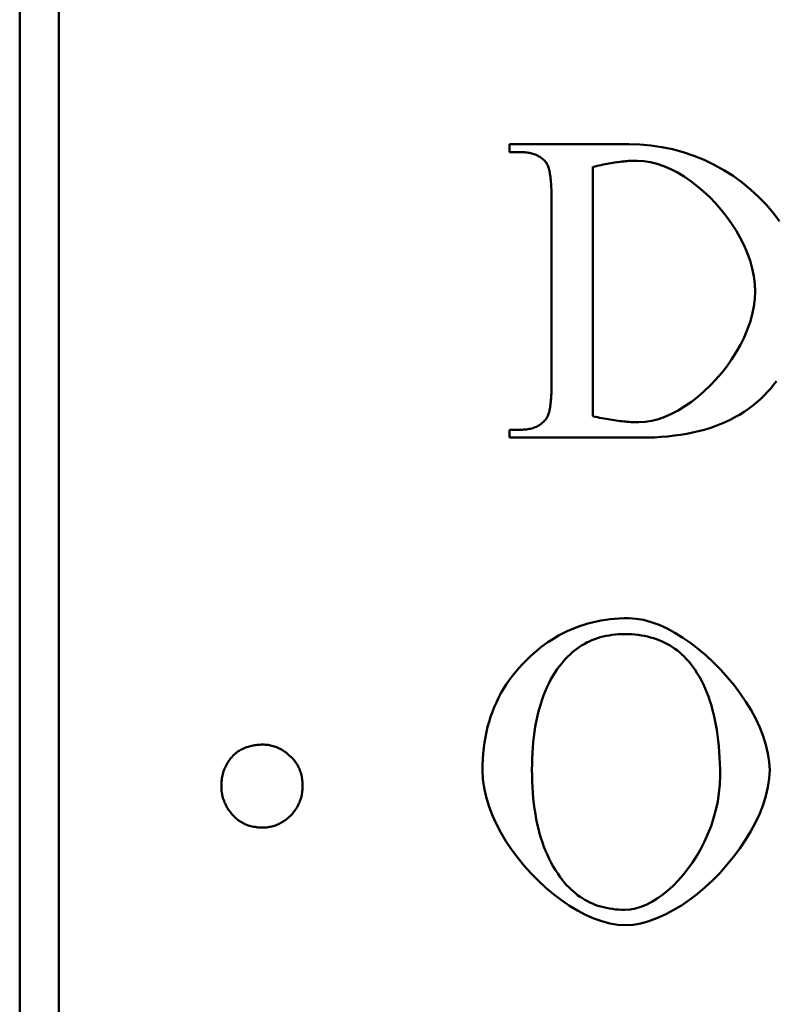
# Model space of a CAD drawing. Header units: millimetres. Extents: x 163 to 2699, y 224 to 730.
# Tile 52 of 168: x 201.46 to 205.33, y 478.64 to 483.67. Entities that reach past the tile are written whole.
import ezdxf

# ---------------------------------------------------------------- set-up
doc = ezdxf.new("R2010")
doc.units = ezdxf.units.MM
doc.layers.add('可見 (ISO)', color=7, linetype='Continuous', lineweight=50)

msp = doc.modelspace()

# ---------------------------------------------------------------- linework, layer by layer
at = {"layer": '可見 (ISO)'}
for p, q in [((201.4645, 438.7216), (201.4645, 514.7216)), ((201.6645, 514.7216), (201.6645, 438.7216)), ((203.9696, 483.0352), (204.5799, 483.0352)), ((203.9696, 482.9948), (203.9696, 483.0352)), ((204.026, 482.9948), (203.9696, 482.9948)), ((204.3961, 482.9188), (204.3961, 481.6443)), ((204.1841, 481.8011), (204.1841, 482.7693)), ((203.9696, 481.5756), (204.026, 481.5756)), ((203.9696, 481.5352), (203.9696, 481.5756)), ((204.64, 481.5352), (203.9696, 481.5352))]:
    msp.add_line(p, q, dxfattribs=at)
at = {"layer": '可見 (ISO)', "flags": 128}
for points in [[(204.5799, 483.0352), (204.636, 483.0336), (204.6921, 483.0287), (204.748, 483.0205), (204.8035, 483.009), (204.8582, 482.9942), (204.912, 482.9761), (204.9646, 482.9548), (205.0159, 482.9304), (205.0655, 482.903), (205.1132, 482.8727), (205.1589, 482.8397), (205.2023, 482.8042), (205.2433, 482.7664), (205.2816, 482.7267), (205.317, 482.6851), (205.3495, 482.6422)], [(204.1534, 482.9457), (204.1498, 482.9497), (204.146, 482.9536), (204.1421, 482.9572), (204.138, 482.9607), (204.1338, 482.964), (204.1294, 482.9672), (204.1249, 482.9702), (204.1202, 482.973), (204.1154, 482.9756), (204.1105, 482.9781), (204.1054, 482.9804), (204.1001, 482.9825), (204.0948, 482.9845), (204.0892, 482.9862), (204.0836, 482.9879), (204.0777, 482.9893), (204.0718, 482.9906), (204.0657, 482.9917), (204.0594, 482.9926), (204.053, 482.9934), (204.0465, 482.994), (204.0398, 482.9944), (204.033, 482.9947), (204.026, 482.9948)], [(204.1841, 482.7693), (204.184, 482.7808), (204.1839, 482.792), (204.1836, 482.8028), (204.1832, 482.8133), (204.1828, 482.8234), (204.1822, 482.8331), (204.1815, 482.8425), (204.1807, 482.8515), (204.1798, 482.8601), (204.1788, 482.8684), (204.1776, 482.8763), (204.1764, 482.8838), (204.1751, 482.891), (204.1737, 482.8978), (204.1721, 482.9043), (204.1705, 482.9103), (204.1687, 482.916), (204.1669, 482.9214), (204.1649, 482.9264), (204.1628, 482.931), (204.1606, 482.9352), (204.1583, 482.9391), (204.1559, 482.9426), (204.1534, 482.9457)], [(204.6228, 482.9506), (204.6145, 482.9506), (204.6061, 482.9504), (204.5976, 482.9501), (204.5889, 482.9498), (204.5802, 482.9492), (204.5714, 482.9486), (204.5625, 482.9479), (204.5535, 482.9471), (204.5444, 482.9462), (204.5352, 482.9451), (204.5259, 482.9439), (204.5165, 482.9427), (204.507, 482.9413), (204.4974, 482.9398), (204.4877, 482.9382), (204.4779, 482.9365), (204.468, 482.9346), (204.4581, 482.9327), (204.448, 482.9307), (204.4378, 482.9285), (204.4275, 482.9262), (204.4171, 482.9239), (204.4067, 482.9214), (204.3961, 482.9188)], [(205.2258, 482.2827), (205.224, 482.3217), (205.2189, 482.361), (205.2107, 482.4005), (205.1995, 482.4399), (205.1854, 482.4791), (205.1688, 482.5179), (205.1496, 482.5562), (205.1283, 482.5937), (205.1048, 482.6303), (205.0794, 482.6659), (205.0522, 482.7001), (205.0235, 482.733), (204.9935, 482.7642), (204.9622, 482.7936), (204.9299, 482.8211), (204.8968, 482.8464), (204.863, 482.8694), (204.8287, 482.8899), (204.7941, 482.9077), (204.7594, 482.9227), (204.7247, 482.9347), (204.6903, 482.9434), (204.6563, 482.9488), (204.6228, 482.9506)], [(204.6314, 481.6136), (204.6638, 481.6155), (204.6969, 481.6209), (204.7305, 481.6297), (204.7643, 481.6417), (204.7984, 481.6568), (204.8323, 481.6747), (204.866, 481.6954), (204.8993, 481.7185), (204.932, 481.7439), (204.9639, 481.7715), (204.9948, 481.801), (205.0246, 481.8324), (205.0531, 481.8653), (205.08, 481.8997), (205.1052, 481.9353), (205.1286, 481.972), (205.1499, 482.0096), (205.1689, 482.0479), (205.1855, 482.0868), (205.1995, 482.1259), (205.2107, 482.1653), (205.219, 482.2047), (205.224, 482.2439), (205.2258, 482.2827)], [(205.334, 481.8235), (205.3198, 481.8051), (205.305, 481.787), (205.2895, 481.7693)], [(204.1596, 481.6369), (204.1616, 481.6401), (204.1635, 481.6437), (204.1653, 481.6475), (204.1671, 481.6517), (204.1687, 481.6562), (204.1703, 481.661), (204.1718, 481.6661), (204.1732, 481.6715), (204.1745, 481.6772), (204.1757, 481.6833), (204.1769, 481.6897), (204.178, 481.6963), (204.1789, 481.7033), (204.1798, 481.7107), (204.1806, 481.7183), (204.1814, 481.7262), (204.182, 481.7345), (204.1826, 481.7431), (204.183, 481.752), (204.1834, 481.7612), (204.1837, 481.7707), (204.1839, 481.7805), (204.184, 481.7907), (204.1841, 481.8011)], [(205.2895, 481.7693), (205.2713, 481.7502), (205.2524, 481.7319), (205.2327, 481.7144), (205.2122, 481.6977), (205.191, 481.6819), (205.1689, 481.6669), (205.1461, 481.6526), (205.1225, 481.6392), (205.0982, 481.6266), (205.0731, 481.6148), (205.0472, 481.6039), (205.0205, 481.5937), (204.993, 481.5844), (204.9648, 481.5758), (204.9358, 481.5681), (204.906, 481.5612), (204.8755, 481.5551), (204.8442, 481.5498), (204.8121, 481.5454), (204.7792, 481.5417), (204.7456, 481.5389), (204.7111, 481.5368), (204.6759, 481.5356), (204.64, 481.5352)], [(204.026, 481.5756), (204.0338, 481.5757), (204.0413, 481.5761), (204.0487, 481.5766), (204.0559, 481.5773), (204.0629, 481.5783), (204.0697, 481.5795), (204.0763, 481.5808), (204.0828, 481.5824), (204.089, 481.5843), (204.0951, 481.5863), (204.1009, 481.5885), (204.1066, 481.591), (204.112, 481.5936), (204.1173, 481.5965), (204.1224, 481.5996), (204.1273, 481.6029), (204.132, 481.6064), (204.1365, 481.6101), (204.1408, 481.614), (204.145, 481.6182), (204.1489, 481.6225), (204.1527, 481.6271), (204.1562, 481.6319), (204.1596, 481.6369)], [(204.3961, 481.6443), (204.4077, 481.6418), (204.4191, 481.6394), (204.4303, 481.6371), (204.4414, 481.6349), (204.4524, 481.6328), (204.4632, 481.6309), (204.4738, 481.629), (204.4843, 481.6272), (204.4947, 481.6256), (204.5049, 481.624), (204.5149, 481.6226), (204.5248, 481.6213), (204.5345, 481.6201), (204.5441, 481.6189), (204.5535, 481.6179), (204.5628, 481.617), (204.5719, 481.6162), (204.5808, 481.6155), (204.5896, 481.615), (204.5983, 481.6145), (204.6068, 481.6141), (204.6152, 481.6138), (204.6233, 481.6137), (204.6314, 481.6136)], [(204.0744, 480.416), (204.0922, 480.432), (204.1102, 480.4474), (204.1284, 480.462), (204.147, 480.476), (204.1659, 480.4892), (204.185, 480.5018), (204.2045, 480.5137), (204.2242, 480.525), (204.2442, 480.5355), (204.2646, 480.5454), (204.2852, 480.5546), (204.3061, 480.5631), (204.3272, 480.5709), (204.3487, 480.5781), (204.3705, 480.5846), (204.3925, 480.5903), (204.4149, 480.5954), (204.4375, 480.5999), (204.4604, 480.6036), (204.4836, 480.6067), (204.5071, 480.6091), (204.5309, 480.6108), (204.555, 480.6118), (204.5793, 480.6121)], [(204.5793, 480.6121), (204.6166, 480.6099), (204.655, 480.6032), (204.6944, 480.5924), (204.7344, 480.5777), (204.7749, 480.5594), (204.8155, 480.5376), (204.8561, 480.5127), (204.8963, 480.4848), (204.9361, 480.4542), (204.975, 480.4212), (205.0129, 480.386), (205.0495, 480.3488), (205.0846, 480.3099), (205.1179, 480.2694), (205.1492, 480.2278), (205.1782, 480.1851), (205.2047, 480.1417), (205.2285, 480.0977), (205.2493, 480.0535), (205.2669, 480.0092), (205.281, 479.9651), (205.2913, 479.9214), (205.2977, 479.8784), (205.2999, 479.8364)], [(204.5585, 480.5312), (204.5419, 480.531), (204.5256, 480.5302), (204.5095, 480.5289), (204.4937, 480.5271), (204.4782, 480.5248), (204.463, 480.5219), (204.448, 480.5185), (204.4334, 480.5146), (204.419, 480.5102), (204.4049, 480.5053), (204.391, 480.4998), (204.3774, 480.4939), (204.3642, 480.4874), (204.3511, 480.4804), (204.3384, 480.4728), (204.3259, 480.4648), (204.3138, 480.4562), (204.3018, 480.4471), (204.2902, 480.4375), (204.2789, 480.4274), (204.2678, 480.4168), (204.257, 480.4056), (204.2465, 480.3939), (204.2362, 480.3817)], [(204.8943, 480.3805), (204.884, 480.3928), (204.8734, 480.4046), (204.8625, 480.4158), (204.8513, 480.4266), (204.8397, 480.4368), (204.8278, 480.4465), (204.8156, 480.4556), (204.8031, 480.4643), (204.7902, 480.4724), (204.777, 480.48), (204.7635, 480.487), (204.7497, 480.4936), (204.7355, 480.4996), (204.7211, 480.5051), (204.7063, 480.51), (204.6911, 480.5145), (204.6757, 480.5184), (204.6599, 480.5218), (204.6438, 480.5247), (204.6274, 480.5271), (204.6107, 480.5289), (204.5936, 480.5302), (204.5762, 480.531), (204.5585, 480.5312)], [(203.8306, 479.8339), (203.831, 479.8634), (203.8323, 479.8925), (203.8344, 479.921), (203.8373, 479.9492), (203.8412, 479.9768), (203.8458, 480.0041), (203.8513, 480.0308), (203.8577, 480.0571), (203.8649, 480.083), (203.8729, 480.1084), (203.8818, 480.1333), (203.8915, 480.1578), (203.9021, 480.1818), (203.9136, 480.2054), (203.9258, 480.2285), (203.939, 480.2512), (203.9529, 480.2734), (203.9678, 480.2951), (203.9834, 480.3164), (203.9999, 480.3372), (204.0173, 480.3576), (204.0355, 480.3776), (204.0545, 480.397), (204.0744, 480.416)], [(204.2362, 480.3817), (204.2238, 480.3659), (204.2119, 480.3495), (204.2006, 480.3325), (204.1898, 480.3149), (204.1795, 480.2967), (204.1697, 480.2779), (204.1605, 480.2585), (204.1518, 480.2385), (204.1436, 480.2179), (204.136, 480.1967), (204.1288, 480.1749), (204.1222, 480.1526), (204.1162, 480.1296), (204.1106, 480.106), (204.1056, 480.0819), (204.1011, 480.0571), (204.0972, 480.0318), (204.0937, 480.0058), (204.0908, 479.9793), (204.0885, 479.9521), (204.0866, 479.9244), (204.0853, 479.8961), (204.0845, 479.8671), (204.0842, 479.8376)], [(205.0463, 479.807), (205.046, 479.8387), (205.0452, 479.8697), (205.0439, 479.9001), (205.042, 479.9298), (205.0397, 479.9588), (205.0368, 479.9871), (205.0333, 480.0148), (205.0294, 480.0417), (205.0249, 480.068), (205.0199, 480.0936), (205.0143, 480.1185), (205.0083, 480.1428), (205.0017, 480.1663), (204.9945, 480.1892), (204.9869, 480.2114), (204.9787, 480.2329), (204.97, 480.2537), (204.9608, 480.2739), (204.951, 480.2934), (204.9407, 480.3122), (204.9299, 480.3303), (204.9186, 480.3477), (204.9067, 480.3644), (204.8943, 480.3805)], [(202.561, 479.9152), (202.5658, 479.9194), (202.5707, 479.9234), (202.5758, 479.9272), (202.5809, 479.9308), (202.5862, 479.9343), (202.5916, 479.9375), (202.597, 479.9406), (202.6027, 479.9435), (202.6084, 479.9463), (202.6142, 479.9488), (202.6201, 479.9512), (202.6262, 479.9534), (202.6324, 479.9555), (202.6386, 479.9573), (202.645, 479.959), (202.6516, 479.9605), (202.6582, 479.9618), (202.6649, 479.963), (202.6718, 479.964), (202.6787, 479.9648), (202.6858, 479.9654), (202.693, 479.9658), (202.7003, 479.9661), (202.7077, 479.9662)], [(202.7077, 479.9662), (202.7145, 479.9661), (202.7212, 479.9657), (202.7278, 479.9652), (202.7344, 479.9644), (202.7409, 479.9633), (202.7474, 479.9621), (202.7539, 479.9606), (202.7602, 479.9589), (202.7665, 479.957), (202.7728, 479.9549), (202.779, 479.9525), (202.7851, 479.9499), (202.7912, 479.947), (202.7972, 479.944), (202.8032, 479.9407), (202.8091, 479.9372), (202.815, 479.9335), (202.8208, 479.9295), (202.8265, 479.9253), (202.8322, 479.9209), (202.8378, 479.9163), (202.8434, 479.9114), (202.8489, 479.9063), (202.8544, 479.901)], [(202.4958, 479.7543), (202.4959, 479.7624), (202.4962, 479.7703), (202.4968, 479.7782), (202.4976, 479.7859), (202.4986, 479.7935), (202.4999, 479.801), (202.5013, 479.8084), (202.503, 479.8156), (202.505, 479.8228), (202.5071, 479.8298), (202.5095, 479.8366), (202.5121, 479.8434), (202.5149, 479.8501), (202.518, 479.8566), (202.5213, 479.863), (202.5248, 479.8693), (202.5285, 479.8754), (202.5325, 479.8815), (202.5367, 479.8874), (202.5411, 479.8932), (202.5457, 479.8989), (202.5506, 479.9045), (202.5557, 479.9099), (202.561, 479.9152)], [(202.8544, 479.901), (202.8591, 479.8962), (202.8635, 479.8912), (202.8678, 479.8862), (202.8718, 479.8811), (202.8757, 479.8758), (202.8794, 479.8704), (202.8828, 479.8649), (202.8861, 479.8593), (202.8892, 479.8536), (202.892, 479.8478), (202.8947, 479.8418), (202.8972, 479.8358), (202.8995, 479.8296), (202.9015, 479.8233), (202.9034, 479.8169), (202.9051, 479.8104), (202.9066, 479.8038), (202.9079, 479.7971), (202.909, 479.7902), (202.9099, 479.7833), (202.9106, 479.7762), (202.9111, 479.769), (202.9114, 479.7617), (202.9115, 479.7543)], [(204.5622, 479.0435), (204.5229, 479.0458), (204.4827, 479.0524), (204.4417, 479.0631), (204.4003, 479.0777), (204.3587, 479.096), (204.3171, 479.1177), (204.2757, 479.1426), (204.2347, 479.1705), (204.1944, 479.2012), (204.1551, 479.2343), (204.1169, 479.2698), (204.0801, 479.3073), (204.0449, 479.3466), (204.0116, 479.3875), (203.9803, 479.4298), (203.9514, 479.4732), (203.9249, 479.5176), (203.9013, 479.5626), (203.8806, 479.608), (203.8632, 479.6537), (203.8493, 479.6993), (203.839, 479.7448), (203.8327, 479.7897), (203.8306, 479.8339)], [(204.0842, 479.8376), (204.0845, 479.8073), (204.0853, 479.7775), (204.0867, 479.7484), (204.0886, 479.7198), (204.0911, 479.6918), (204.094, 479.6644), (204.0976, 479.6376), (204.1017, 479.6114), (204.1063, 479.5858), (204.1115, 479.5608), (204.1172, 479.5364), (204.1235, 479.5126), (204.1303, 479.4893), (204.1376, 479.4667), (204.1455, 479.4446), (204.154, 479.4231), (204.163, 479.4022), (204.1725, 479.382), (204.1826, 479.3623), (204.1932, 479.3432), (204.2043, 479.3247), (204.2161, 479.3067), (204.2283, 479.2894), (204.2411, 479.2727)], [(204.5597, 479.1219), (204.5864, 479.1236), (204.6136, 479.1286), (204.6412, 479.1368), (204.669, 479.148), (204.6969, 479.1621), (204.7247, 479.179), (204.7523, 479.1985), (204.7796, 479.2206), (204.8063, 479.245), (204.8324, 479.2716), (204.8577, 479.3004), (204.882, 479.3312), (204.9053, 479.3638), (204.9273, 479.3981), (204.9479, 479.434), (204.967, 479.4714), (204.9843, 479.5101), (204.9999, 479.55), (205.0134, 479.591), (205.0249, 479.6328), (205.034, 479.6755), (205.0407, 479.7188), (205.0448, 479.7627), (205.0463, 479.807)], [(205.2999, 479.8364), (205.2977, 479.7931), (205.2913, 479.749), (205.2808, 479.7042), (205.2666, 479.6589), (205.2488, 479.6136), (205.2277, 479.5683), (205.2037, 479.5233), (205.1767, 479.4789), (205.1473, 479.4353), (205.1155, 479.3927), (205.0816, 479.3514), (205.046, 479.3117), (205.0087, 479.2738), (204.97, 479.2379), (204.9303, 479.2042), (204.8896, 479.1731), (204.8484, 479.1447), (204.8067, 479.1193), (204.7649, 479.0972), (204.7232, 479.0785), (204.6819, 479.0635), (204.6411, 479.0526), (204.6011, 479.0458), (204.5622, 479.0435)], [(202.5528, 479.6076), (202.5482, 479.613), (202.5437, 479.6186), (202.5395, 479.6241), (202.5354, 479.6298), (202.5315, 479.6354), (202.5279, 479.6412), (202.5244, 479.647), (202.5212, 479.6529), (202.5181, 479.6588), (202.5152, 479.6647), (202.5125, 479.6708), (202.5101, 479.6768), (202.5078, 479.683), (202.5057, 479.6892), (202.5038, 479.6954), (202.5021, 479.7018), (202.5006, 479.7081), (202.4994, 479.7145), (202.4983, 479.721), (202.4974, 479.7276), (202.4967, 479.7342), (202.4962, 479.7408), (202.4959, 479.7475), (202.4958, 479.7543)], [(202.9115, 479.7543), (202.9114, 479.7475), (202.9111, 479.7408), (202.9106, 479.7342), (202.9099, 479.7276), (202.909, 479.721), (202.9079, 479.7145), (202.9066, 479.7081), (202.9051, 479.7018), (202.9034, 479.6954), (202.9015, 479.6892), (202.8995, 479.683), (202.8972, 479.6768), (202.8947, 479.6708), (202.892, 479.6647), (202.8892, 479.6588), (202.8861, 479.6529), (202.8828, 479.647), (202.8794, 479.6412), (202.8757, 479.6354), (202.8718, 479.6298), (202.8678, 479.6241), (202.8635, 479.6186), (202.8591, 479.613), (202.8544, 479.6076)], [(202.7077, 479.5424), (202.6996, 479.5425), (202.6917, 479.5428), (202.6839, 479.5434), (202.6762, 479.5442), (202.6687, 479.5452), (202.6613, 479.5464), (202.6541, 479.5479), (202.647, 479.5496), (202.6401, 479.5515), (202.6333, 479.5537), (202.6266, 479.5561), (202.6201, 479.5587), (202.6137, 479.5615), (202.6075, 479.5646), (202.6014, 479.5678), (202.5954, 479.5713), (202.5896, 479.5751), (202.5839, 479.579), (202.5784, 479.5832), (202.573, 479.5876), (202.5677, 479.5923), (202.5626, 479.5972), (202.5577, 479.6022), (202.5528, 479.6076)], [(202.8544, 479.6076), (202.8489, 479.6022), (202.8434, 479.5972), (202.8378, 479.5923), (202.8322, 479.5876), (202.8265, 479.5832), (202.8208, 479.579), (202.815, 479.5751), (202.8091, 479.5713), (202.8032, 479.5678), (202.7972, 479.5646), (202.7912, 479.5615), (202.7851, 479.5587), (202.779, 479.5561), (202.7728, 479.5537), (202.7665, 479.5515), (202.7602, 479.5496), (202.7539, 479.5479), (202.7474, 479.5464), (202.7409, 479.5452), (202.7344, 479.5442), (202.7278, 479.5434), (202.7212, 479.5428), (202.7145, 479.5425), (202.7077, 479.5424)], [(204.2411, 479.2727), (204.2513, 479.2604), (204.2617, 479.2486), (204.2724, 479.2373), (204.2833, 479.2266), (204.2946, 479.2164), (204.3061, 479.2067), (204.3178, 479.1976), (204.3299, 479.1889), (204.3422, 479.1808), (204.3548, 479.1732), (204.3677, 479.1662), (204.3808, 479.1596), (204.3942, 479.1536), (204.4079, 479.1481), (204.4219, 479.1431), (204.4361, 479.1387), (204.4506, 479.1348), (204.4654, 479.1314), (204.4804, 479.1285), (204.4957, 479.1261), (204.5113, 479.1243), (204.5272, 479.123), (204.5433, 479.1222), (204.5597, 479.1219)]]:
    msp.add_lwpolyline(points, dxfattribs=at)

doc.saveas('drawing.dxf')
